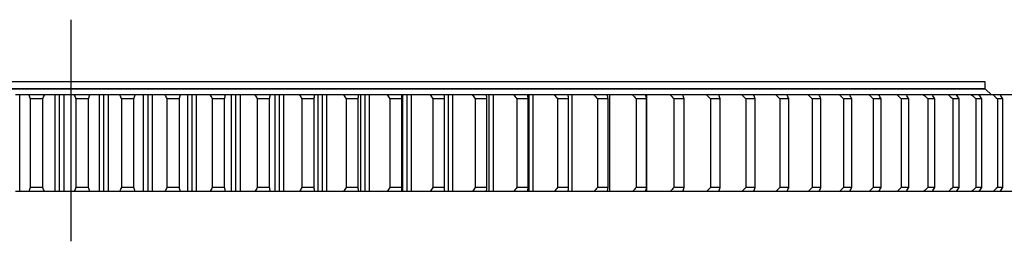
# Model space of a CAD drawing. Header units: millimetres. Extents: x 66 to 11122, y 38030 to 47056.
# Tile 5 of 17: x 2764 to 3732, y 42622 to 42840. Entities that reach past the tile are written whole.
import ezdxf

# ---------------------------------------------------------------- set-up
doc = ezdxf.new("R2010")
doc.units = ezdxf.units.MM
doc.header["$LTSCALE"] = 50

msp = doc.modelspace()

# ---------------------------------------------------------------- linework, layer by layer
at = {"lineweight": 25}
msp.add_line((2814.27, 42839.67), (2814.27, 42621.79), dxfattribs=at)
at = {"color": 7, "linetype": 'Continuous', "lineweight": 25}
for p, q in [((3713.27, 42778.73), (1915.27, 42778.73)), ((3713.27, 42771.73), (1915.27, 42771.73)), ((3706.27, 42771.23), (3706.27, 42771.73)), ((3713.27, 42771.73), (3713.27, 42778.73)), ((3713.77, 42771.23), (1914.77, 42771.23)), ((2764.3, 42765.73), (2759.88, 42765.73)), ((2764.3, 42670.73), (2764.3, 42765.73)), ((2788.45, 42765.73), (2773.1, 42765.73)), ((2788.11, 42765.83), (2773.43, 42765.83)), ((2774.49, 42761.73), (2774.49, 42674.73)), ((2786.79, 42761.73), (2774.49, 42761.73)), ((2786.79, 42674.73), (2786.79, 42761.73)), ((2798.96, 42670.73), (2798.96, 42765.73)), ((2803.39, 42765.73), (2798.96, 42765.73)), ((2807.47, 42765.83), (2799.3, 42765.83)), ((2803.39, 42670.73), (2803.39, 42765.73)), ((2807.81, 42765.73), (2803.39, 42765.73)), ((2807.81, 42670.73), (2807.81, 42765.73)), ((2833.12, 42765.73), (2817.76, 42765.73)), ((2832.78, 42765.83), (2818.09, 42765.83)), ((2831.63, 42761.73), (2819.33, 42761.73)), ((2819.33, 42761.73), (2819.33, 42674.73)), ((2831.63, 42674.73), (2831.63, 42761.73)), ((2842.49, 42670.73), (2842.49, 42765.73)), ((2846.91, 42765.73), (2842.49, 42765.73)), ((2851, 42765.83), (2842.83, 42765.83)), ((2846.91, 42670.73), (2846.91, 42765.73)), ((2851.33, 42765.73), (2846.91, 42765.73)), ((2851.33, 42670.73), (2851.33, 42765.73)), ((2877.74, 42765.73), (2862.41, 42765.73)), ((2877.41, 42765.83), (2862.75, 42765.83)), ((2876.44, 42761.73), (2864.15, 42761.73)), ((2864.15, 42761.73), (2864.15, 42674.73)), ((2876.44, 42674.73), (2876.44, 42761.73)), ((2885.97, 42670.73), (2885.97, 42765.73)), ((2890.38, 42765.73), (2885.97, 42765.73)), ((2894.47, 42765.83), (2886.31, 42765.83)), ((2890.38, 42670.73), (2890.38, 42765.73)), ((2894.79, 42765.73), (2890.38, 42765.73)), ((2894.79, 42670.73), (2894.79, 42765.73)), ((2922.25, 42765.73), (2906.96, 42765.73)), ((2921.92, 42765.83), (2907.31, 42765.83)), ((2921.13, 42761.73), (2908.88, 42761.73)), ((2908.88, 42761.73), (2908.88, 42674.73)), ((2921.13, 42674.73), (2921.13, 42761.73)), ((2929.3, 42670.73), (2929.3, 42765.73)), ((2933.7, 42765.73), (2929.3, 42765.73)), ((2937.77, 42765.83), (2929.66, 42765.83)), ((2933.7, 42670.73), (2933.7, 42765.73)), ((2938.09, 42765.73), (2933.7, 42765.73)), ((2938.09, 42670.73), (2938.09, 42765.73)), ((2966.55, 42765.73), (2951.34, 42765.73)), ((2966.24, 42765.83), (2951.68, 42765.83)), ((2965.61, 42761.73), (2953.42, 42761.73)), ((2953.42, 42761.73), (2953.42, 42674.73)), ((2965.61, 42674.73), (2965.61, 42761.73)), ((2972.42, 42670.73), (2972.42, 42765.73)), ((2976.79, 42765.73), (2972.42, 42765.73)), ((2980.83, 42765.83), (2972.78, 42765.83)), ((2976.79, 42670.73), (2976.79, 42765.73)), ((2981.14, 42765.73), (2976.79, 42765.73)), ((2981.14, 42670.73), (2981.14, 42765.73)), ((3010.55, 42765.73), (2995.45, 42765.73)), ((3010.25, 42765.83), (2995.81, 42765.83)), ((2997.7, 42761.73), (2997.7, 42674.73)), ((3009.79, 42761.73), (2997.7, 42761.73)), ((3009.79, 42674.73), (3009.79, 42761.73)), ((3015.23, 42670.73), (3015.23, 42765.73)), ((3019.56, 42765.73), (3015.23, 42765.73)), ((3023.55, 42765.83), (3015.59, 42765.83)), ((3019.56, 42670.73), (3019.56, 42765.73)), ((3023.88, 42765.73), (3019.56, 42765.73)), ((3023.88, 42670.73), (3023.88, 42765.73)), ((3054.17, 42765.73), (3039.22, 42765.73)), ((3053.85, 42765.83), (3039.6, 42765.83)), ((3041.62, 42761.73), (3041.62, 42674.73)), ((3053.6, 42761.73), (3041.62, 42761.73)), ((3053.6, 42674.73), (3053.6, 42761.73)), ((3057.65, 42670.73), (3057.65, 42765.73)), ((3061.94, 42765.73), (3057.65, 42765.73)), ((3065.92, 42765.83), (3057.99, 42765.83)), ((3061.94, 42670.73), (3061.94, 42765.73)), ((3066.21, 42765.73), (3061.94, 42765.73)), ((3066.21, 42670.73), (3066.21, 42765.73)), ((3097.33, 42765.73), (3082.55, 42765.73)), ((3097.03, 42765.83), (3082.92, 42765.83)), ((3096.95, 42761.73), (3085.1, 42761.73)), ((3085.1, 42761.73), (3085.1, 42674.73)), ((3096.95, 42674.73), (3096.95, 42761.73)), ((3099.6, 42670.73), (3099.6, 42765.73)), ((3103.84, 42765.73), (3099.6, 42765.73)), ((3107.78, 42765.83), (3099.98, 42765.83)), ((3103.84, 42670.73), (3103.84, 42765.73)), ((3108.06, 42765.73), (3103.84, 42765.73)), ((3108.06, 42670.73), (3108.06, 42765.73)), ((3139.95, 42765.73), (3125.36, 42765.73)), ((3139.67, 42765.83), (3125.7, 42765.83)), ((3128.06, 42761.73), (3128.06, 42674.73)), ((3139.75, 42761.73), (3128.06, 42761.73)), ((3139.75, 42674.73), (3139.75, 42761.73)), ((3141, 42670.73), (3141, 42765.73)), ((3145.18, 42765.73), (3141, 42765.73)), ((3149.05, 42765.83), (3141.4, 42765.83)), ((3145.18, 42670.73), (3145.18, 42765.73)), ((3149.34, 42765.73), (3145.18, 42765.73)), ((3149.34, 42670.73), (3149.34, 42765.73)), ((3181.93, 42765.73), (3167.57, 42765.73)), ((3181.65, 42765.83), (3167.96, 42765.83)), ((3181.93, 42761.73), (3170.42, 42761.73)), ((3170.42, 42761.73), (3170.42, 42674.73)), ((3181.93, 42670.73), (3181.93, 42765.73)), ((3181.93, 42765.73), (3181.93, 42765.73)), ((3181.93, 42674.73), (3181.93, 42761.73)), ((3185.88, 42765.73), (3182.11, 42765.73)), ((3189.64, 42765.83), (3182.32, 42765.83)), ((3185.88, 42670.73), (3185.88, 42765.73)), ((3189.97, 42765.73), (3185.88, 42765.73)), ((3189.97, 42670.73), (3189.97, 42765.73)), ((3223.21, 42765.73), (3209.1, 42765.73)), ((3229.6, 42765.83), (3209.51, 42765.83)), ((3212.09, 42761.73), (3212.09, 42674.73)), ((3223.39, 42761.73), (3212.09, 42761.73)), ((3225.86, 42765.73), (3223.21, 42765.73)), ((3223.39, 42674.73), (3223.39, 42761.73)), ((3225.86, 42670.73), (3225.86, 42765.73)), ((3229.88, 42765.73), (3225.86, 42765.73)), ((3229.88, 42670.73), (3229.88, 42765.73)), ((3263.69, 42765.73), (3249.86, 42765.73)), ((3268.73, 42765.83), (3250.24, 42765.83)), ((3252.98, 42761.73), (3252.98, 42674.73)), ((3264.07, 42761.73), (3252.98, 42761.73)), ((3265.06, 42765.73), (3263.69, 42765.73)), ((3264.07, 42674.73), (3264.07, 42761.73)), ((3265.06, 42670.73), (3265.06, 42765.73)), ((3268.98, 42765.73), (3265.06, 42765.73)), ((3268.98, 42670.73), (3268.98, 42765.73)), ((3303.31, 42765.73), (3289.79, 42765.73)), ((3306.95, 42765.83), (3290.18, 42765.83)), ((3293.04, 42761.73), (3293.04, 42674.73)), ((3303.87, 42761.73), (3293.04, 42761.73)), ((3303.38, 42765.73), (3303.31, 42765.73)), ((3307.21, 42765.73), (3303.38, 42765.73)), ((3303.87, 42674.73), (3303.87, 42761.73)), ((3307.21, 42670.73), (3307.21, 42765.73)), ((3341.99, 42765.73), (3328.8, 42765.73)), ((3344.15, 42765.83), (3329.23, 42765.83)), ((3332.17, 42761.73), (3332.17, 42674.73)), ((3342.73, 42761.73), (3332.17, 42761.73)), ((3344.48, 42765.73), (3341.99, 42765.73)), ((3342.73, 42674.73), (3342.73, 42761.73)), ((3344.48, 42670.73), (3344.48, 42765.73)), ((3379.65, 42765.73), (3366.81, 42765.73)), ((3380.49, 42765.83), (3367.21, 42765.83)), ((3370.29, 42761.73), (3370.29, 42674.73)), ((3380.58, 42761.73), (3370.29, 42761.73)), ((3380.74, 42765.73), (3379.65, 42765.73)), ((3380.58, 42674.73), (3380.58, 42761.73)), ((3380.74, 42670.73), (3380.74, 42765.73)), ((3416.21, 42765.73), (3403.76, 42765.73)), ((3415.67, 42765.83), (3404.16, 42765.83)), ((3407.35, 42761.73), (3407.35, 42674.73)), ((3417.32, 42761.73), (3407.35, 42761.73)), ((3417.32, 42674.73), (3417.32, 42761.73)), ((3451.61, 42765.73), (3439.57, 42765.73)), ((3449.61, 42765.83), (3440.03, 42765.83)), ((3443.26, 42761.73), (3443.26, 42674.73)), ((3452.91, 42761.73), (3443.26, 42761.73)), ((3452.91, 42674.73), (3452.91, 42761.73)), ((3485.79, 42765.73), (3474.18, 42765.73)), ((3482.41, 42765.83), (3474.56, 42765.83)), ((3477.96, 42761.73), (3477.96, 42674.73)), ((3487.26, 42761.73), (3477.96, 42761.73)), ((3487.26, 42674.73), (3487.26, 42761.73)), ((3518.66, 42765.73), (3507.51, 42765.73)), ((3513.94, 42765.83), (3507.96, 42765.83)), ((3511.37, 42761.73), (3511.37, 42674.73)), ((3520.31, 42761.73), (3511.37, 42761.73)), ((3520.31, 42674.73), (3520.31, 42761.73)), ((3550.18, 42765.73), (3539.5, 42765.73)), ((3543.97, 42765.83), (3539.94, 42765.83)), ((3552, 42761.73), (3543.44, 42761.73)), ((3543.44, 42761.73), (3543.44, 42674.73)), ((3552, 42674.73), (3552, 42761.73)), ((3580.28, 42765.73), (3570.09, 42765.73)), ((3572.79, 42765.83), (3570.53, 42765.83)), ((3574.1, 42761.73), (3574.1, 42674.73)), ((3582.27, 42761.73), (3574.1, 42761.73)), ((3582.27, 42674.73), (3582.27, 42761.73)), ((3608.9, 42765.73), (3599.22, 42765.73)), ((3600, 42765.83), (3599.65, 42765.83)), ((3603.3, 42761.73), (3603.3, 42674.73)), ((3611.05, 42761.73), (3603.3, 42761.73)), ((3611.05, 42674.73), (3611.05, 42761.73)), ((3635.98, 42765.73), (3626.84, 42765.73)), ((3630.97, 42761.73), (3630.97, 42674.73)), ((3638.29, 42761.73), (3630.97, 42761.73)), ((3638.29, 42674.73), (3638.29, 42761.73)), ((3661.48, 42765.73), (3652.89, 42765.73)), ((3657.07, 42761.73), (3657.07, 42674.73)), ((3663.95, 42761.73), (3657.07, 42761.73)), ((3663.95, 42674.73), (3663.95, 42761.73)), ((3685.34, 42765.73), (3677.32, 42765.73)), ((3681.54, 42761.73), (3681.54, 42674.73)), ((3687.96, 42761.73), (3681.54, 42761.73)), ((3700.09, 42765.73), (3685.69, 42765.73)), ((3687.96, 42674.73), (3687.96, 42761.73)), ((3707.52, 42765.73), (3700.09, 42765.73)), ((3704.33, 42761.73), (3704.33, 42674.73)), ((3710.29, 42761.73), (3704.33, 42761.73)), ((3721.14, 42765.73), (3707.87, 42765.73)), ((3710.29, 42674.73), (3710.29, 42761.73)), ((3713.27, 42765.73), (3713.27, 42765.83)), ((3719.77, 42765.83), (3713.77, 42771.23)), ((3727.98, 42765.73), (3721.14, 42765.73)), ((3725.41, 42761.73), (3725.41, 42674.73)), ((3730.89, 42761.73), (3725.41, 42761.73)), ((3740.44, 42765.73), (3728.33, 42765.73)), ((3730.89, 42674.73), (3730.89, 42761.73)), ((2786.79, 42674.73), (2774.49, 42674.73)), ((2831.63, 42674.73), (2819.33, 42674.73)), ((2876.44, 42674.73), (2864.15, 42674.73)), ((2921.13, 42674.73), (2908.88, 42674.73)), ((2965.61, 42674.73), (2953.42, 42674.73)), ((3009.79, 42674.73), (2997.7, 42674.73)), ((3053.6, 42674.73), (3041.62, 42674.73)), ((3096.95, 42674.73), (3085.1, 42674.73)), ((3139.75, 42674.73), (3128.06, 42674.73)), ((3181.93, 42674.73), (3170.42, 42674.73)), ((3223.39, 42674.73), (3212.09, 42674.73)), ((3264.07, 42674.73), (3252.98, 42674.73)), ((3303.87, 42674.73), (3293.04, 42674.73)), ((3342.73, 42674.73), (3332.17, 42674.73)), ((3380.58, 42674.73), (3370.29, 42674.73)), ((3417.32, 42674.73), (3407.35, 42674.73)), ((3452.91, 42674.73), (3443.26, 42674.73)), ((3487.26, 42674.73), (3477.96, 42674.73)), ((3520.31, 42674.73), (3511.37, 42674.73)), ((3552, 42674.73), (3543.44, 42674.73)), ((3582.27, 42674.73), (3574.1, 42674.73)), ((3611.05, 42674.73), (3603.3, 42674.73)), ((3638.29, 42674.73), (3630.97, 42674.73)), ((3663.95, 42674.73), (3657.07, 42674.73)), ((3687.96, 42674.73), (3681.54, 42674.73)), ((3710.29, 42674.73), (3704.33, 42674.73)), ((3730.89, 42674.73), (3725.41, 42674.73)), ((2764.3, 42670.73), (2759.88, 42670.73)), ((2788.45, 42670.73), (2773.1, 42670.73)), ((2803.39, 42670.73), (2798.96, 42670.73)), ((2807.81, 42670.73), (2803.39, 42670.73)), ((2833.12, 42670.73), (2817.76, 42670.73)), ((2846.91, 42670.73), (2842.49, 42670.73)), ((2851.33, 42670.73), (2846.91, 42670.73)), ((2877.74, 42670.73), (2862.41, 42670.73)), ((2890.38, 42670.73), (2885.97, 42670.73)), ((2894.79, 42670.73), (2890.38, 42670.73)), ((2922.25, 42670.73), (2906.96, 42670.73)), ((2933.7, 42670.73), (2929.3, 42670.73)), ((2938.09, 42670.73), (2933.7, 42670.73)), ((2966.55, 42670.73), (2951.34, 42670.73)), ((2976.79, 42670.73), (2972.42, 42670.73)), ((2981.14, 42670.73), (2976.79, 42670.73)), ((3010.55, 42670.73), (2995.45, 42670.73)), ((3019.56, 42670.73), (3015.23, 42670.73)), ((3023.88, 42670.73), (3019.56, 42670.73)), ((3054.17, 42670.73), (3039.22, 42670.73)), ((3061.94, 42670.73), (3057.65, 42670.73)), ((3066.21, 42670.73), (3061.94, 42670.73)), ((3097.33, 42670.73), (3082.55, 42670.73)), ((3103.84, 42670.73), (3099.6, 42670.73)), ((3108.06, 42670.73), (3103.84, 42670.73)), ((3139.95, 42670.73), (3125.36, 42670.73)), ((3145.18, 42670.73), (3141, 42670.73)), ((3149.34, 42670.73), (3145.18, 42670.73)), ((3181.93, 42670.73), (3167.57, 42670.73)), ((3181.93, 42670.73), (3181.93, 42670.73)), ((3185.88, 42670.73), (3182.11, 42670.73)), ((3189.97, 42670.73), (3185.88, 42670.73)), ((3223.21, 42670.73), (3209.1, 42670.73)), ((3225.86, 42670.73), (3223.21, 42670.73)), ((3229.88, 42670.73), (3225.86, 42670.73)), ((3263.69, 42670.73), (3249.86, 42670.73)), ((3265.06, 42670.73), (3263.69, 42670.73)), ((3268.98, 42670.73), (3265.06, 42670.73)), ((3303.31, 42670.73), (3289.79, 42670.73)), ((3303.38, 42670.73), (3303.31, 42670.73)), ((3307.21, 42670.73), (3303.38, 42670.73)), ((3341.99, 42670.73), (3328.8, 42670.73)), ((3344.48, 42670.73), (3341.99, 42670.73)), ((3379.65, 42670.73), (3366.81, 42670.73)), ((3380.74, 42670.73), (3379.65, 42670.73)), ((3416.21, 42670.73), (3403.76, 42670.73)), ((3451.61, 42670.73), (3439.57, 42670.73)), ((3485.79, 42670.73), (3474.18, 42670.73)), ((3518.66, 42670.73), (3507.51, 42670.73)), ((3550.18, 42670.73), (3539.5, 42670.73)), ((3580.28, 42670.73), (3570.09, 42670.73)), ((3608.9, 42670.73), (3599.22, 42670.73)), ((3635.98, 42670.73), (3626.84, 42670.73)), ((3661.48, 42670.73), (3652.89, 42670.73)), ((3685.34, 42670.73), (3677.32, 42670.73)), ((3700.09, 42670.73), (3685.69, 42670.73)), ((3707.52, 42670.73), (3700.09, 42670.73)), ((3721.14, 42670.73), (3707.87, 42670.73)), ((3727.98, 42670.73), (3721.14, 42670.73)), ((3740.44, 42670.73), (3728.33, 42670.73))]:
    msp.add_line(p, q, dxfattribs=at)
at = {"color": 82, "linetype": 'Continuous', "lineweight": 25}
for p, q in [((3303.38, 42765.29), (3303.38, 42765.73)), ((3303.38, 42670.73), (3303.38, 42671.17))]:
    msp.add_line(p, q, dxfattribs=at)
at = {"color": 7, "linetype": 'Continuous', "lineweight": 25}
for points in [[(2773.1, 42765.73), (2770.11, 42765.73), (2767.18, 42765.73), (2764.3, 42765.73)], [(2773.1, 42765.73), (2773.56, 42764.39), (2774.03, 42763.06), (2774.49, 42761.73)], [(2786.79, 42761.73), (2787.35, 42763.06), (2787.9, 42764.39), (2788.45, 42765.73)], [(2798.96, 42765.73), (2795.51, 42765.73), (2792.01, 42765.73), (2788.45, 42765.73)], [(2817.76, 42765.73), (2814.39, 42765.73), (2811.07, 42765.73), (2807.81, 42765.73)], [(2817.76, 42765.73), (2818.28, 42764.39), (2818.8, 42763.06), (2819.33, 42761.73)], [(2831.63, 42761.73), (2832.13, 42763.06), (2832.62, 42764.39), (2833.12, 42765.73)], [(2842.49, 42765.73), (2839.42, 42765.73), (2836.3, 42765.73), (2833.12, 42765.73)], [(2862.41, 42765.73), (2858.66, 42765.73), (2854.97, 42765.73), (2851.33, 42765.73)], [(2862.41, 42765.73), (2862.99, 42764.39), (2863.57, 42763.06), (2864.15, 42761.73)], [(2876.44, 42761.73), (2876.88, 42763.06), (2877.31, 42764.39), (2877.74, 42765.73)], [(2885.97, 42765.73), (2883.28, 42765.73), (2880.54, 42765.73), (2877.74, 42765.73)], [(2906.96, 42765.73), (2902.85, 42765.73), (2898.79, 42765.73), (2894.79, 42765.73)], [(2906.96, 42765.73), (2907.6, 42764.39), (2908.24, 42763.06), (2908.88, 42761.73)], [(2921.13, 42761.73), (2921.5, 42763.06), (2921.88, 42764.39), (2922.25, 42765.73)], [(2929.3, 42765.73), (2927.01, 42765.73), (2924.66, 42765.73), (2922.25, 42765.73)], [(2951.34, 42765.73), (2946.87, 42765.73), (2942.45, 42765.73), (2938.09, 42765.73)], [(2951.34, 42765.73), (2952.03, 42764.39), (2952.73, 42763.06), (2953.42, 42761.73)], [(2965.61, 42761.73), (2965.92, 42763.06), (2966.23, 42764.39), (2966.55, 42765.73)], [(2972.42, 42765.73), (2970.52, 42765.73), (2968.56, 42765.73), (2966.55, 42765.73)], [(2995.45, 42765.73), (2990.63, 42765.73), (2985.87, 42765.73), (2981.14, 42765.73)], [(2995.45, 42765.73), (2996.2, 42764.39), (2996.95, 42763.06), (2997.7, 42761.73)], [(3009.79, 42761.73), (3010.05, 42763.06), (3010.3, 42764.39), (3010.55, 42765.73)], [(3015.23, 42765.73), (3013.72, 42765.73), (3012.16, 42765.73), (3010.55, 42765.73)], [(3039.22, 42765.73), (3034.06, 42765.73), (3028.95, 42765.73), (3023.88, 42765.73)], [(3039.22, 42765.73), (3040.02, 42764.39), (3040.82, 42763.06), (3041.62, 42761.73)], [(3053.6, 42761.73), (3053.79, 42763.06), (3053.98, 42764.39), (3054.17, 42765.73)], [(3057.65, 42765.73), (3056.54, 42765.73), (3055.39, 42765.73), (3054.17, 42765.73)], [(3082.55, 42765.73), (3077.06, 42765.73), (3071.61, 42765.73), (3066.21, 42765.73)], [(3082.55, 42765.73), (3083.4, 42764.39), (3084.25, 42763.06), (3085.1, 42761.73)], [(3096.95, 42761.73), (3097.08, 42763.06), (3097.21, 42764.39), (3097.33, 42765.73)], [(3099.6, 42765.73), (3098.9, 42765.73), (3098.14, 42765.73), (3097.33, 42765.73)], [(3125.36, 42765.73), (3119.55, 42765.73), (3113.78, 42765.73), (3108.06, 42765.73)], [(3125.36, 42765.73), (3126.26, 42764.39), (3127.16, 42763.06), (3128.06, 42761.73)], [(3139.75, 42761.73), (3139.82, 42763.06), (3139.88, 42764.39), (3139.95, 42765.73)], [(3141, 42765.73), (3140.7, 42765.73), (3140.35, 42765.73), (3139.95, 42765.73)], [(3167.57, 42765.73), (3161.45, 42765.73), (3155.37, 42765.73), (3149.34, 42765.73)], [(3167.57, 42765.73), (3168.52, 42764.39), (3169.47, 42763.06), (3170.42, 42761.73)], [(3181.93, 42761.73), (3181.93, 42763.06), (3181.93, 42764.39), (3181.93, 42765.73)], [(3209.1, 42765.73), (3202.68, 42765.73), (3196.3, 42765.73), (3189.97, 42765.73)], [(3209.1, 42765.73), (3210.09, 42764.39), (3211.09, 42763.06), (3212.09, 42761.73)], [(3223.39, 42761.73), (3223.33, 42763.06), (3223.27, 42764.39), (3223.21, 42765.73)], [(3249.86, 42765.73), (3243.16, 42765.73), (3236.5, 42765.73), (3229.88, 42765.73)], [(3249.86, 42765.73), (3250.9, 42764.39), (3251.94, 42763.06), (3252.98, 42761.73)], [(3264.07, 42761.73), (3263.94, 42763.06), (3263.82, 42764.39), (3263.69, 42765.73)], [(3289.79, 42765.73), (3282.82, 42765.73), (3275.88, 42765.73), (3268.98, 42765.73)], [(3289.79, 42765.73), (3290.87, 42764.39), (3291.95, 42763.06), (3293.04, 42761.73)], [(3303.87, 42761.73), (3303.69, 42763.06), (3303.5, 42764.39), (3303.31, 42765.73)], [(3328.8, 42765.73), (3321.57, 42765.73), (3314.37, 42765.73), (3307.21, 42765.73)], [(3328.8, 42765.73), (3329.92, 42764.39), (3331.04, 42763.06), (3332.17, 42761.73)], [(3342.73, 42761.73), (3342.49, 42763.06), (3342.24, 42764.39), (3341.99, 42765.73)], [(3366.81, 42765.73), (3359.34, 42765.73), (3351.89, 42765.73), (3344.48, 42765.73)], [(3366.81, 42765.73), (3367.97, 42764.39), (3369.13, 42763.06), (3370.29, 42761.73)], [(3380.58, 42761.73), (3380.27, 42763.06), (3379.96, 42764.39), (3379.65, 42765.73)], [(3403.76, 42765.73), (3396.05, 42765.73), (3388.38, 42765.73), (3380.74, 42765.73)], [(3403.76, 42765.73), (3404.96, 42764.39), (3406.15, 42763.06), (3407.35, 42761.73)], [(3417.32, 42761.73), (3416.95, 42763.06), (3416.58, 42764.39), (3416.21, 42765.73)], [(3439.57, 42765.73), (3440.8, 42764.39), (3442.03, 42763.06), (3443.26, 42761.73)], [(3452.91, 42761.73), (3452.48, 42763.06), (3452.05, 42764.39), (3451.61, 42765.73)], [(3474.18, 42765.73), (3475.44, 42764.39), (3476.7, 42763.06), (3477.96, 42761.73)], [(3487.26, 42761.73), (3486.77, 42763.06), (3486.28, 42764.39), (3485.79, 42765.73)], [(3507.51, 42765.73), (3508.79, 42764.39), (3510.08, 42763.06), (3511.37, 42761.73)], [(3520.31, 42761.73), (3519.76, 42763.06), (3519.21, 42764.39), (3518.66, 42765.73)], [(3539.5, 42765.73), (3540.81, 42764.39), (3542.13, 42763.06), (3543.44, 42761.73)], [(3552, 42761.73), (3551.4, 42763.06), (3550.79, 42764.39), (3550.18, 42765.73)], [(3570.09, 42765.73), (3571.43, 42764.39), (3572.77, 42763.06), (3574.1, 42761.73)], [(3582.27, 42761.73), (3581.6, 42763.06), (3580.94, 42764.39), (3580.28, 42765.73)], [(3599.22, 42765.73), (3600.58, 42764.39), (3601.94, 42763.06), (3603.3, 42761.73)], [(3611.05, 42761.73), (3610.33, 42763.06), (3609.61, 42764.39), (3608.9, 42765.73)], [(3626.84, 42765.73), (3628.22, 42764.39), (3629.59, 42763.06), (3630.97, 42761.73)], [(3638.29, 42761.73), (3637.52, 42763.06), (3636.75, 42764.39), (3635.98, 42765.73)], [(3652.89, 42765.73), (3654.28, 42764.39), (3655.68, 42763.06), (3657.07, 42761.73)], [(3663.95, 42761.73), (3663.13, 42763.06), (3662.3, 42764.39), (3661.48, 42765.73)], [(3677.32, 42765.73), (3678.73, 42764.39), (3680.13, 42763.06), (3681.54, 42761.73)], [(3687.96, 42761.73), (3687.09, 42763.06), (3686.22, 42764.39), (3685.34, 42765.73)], [(3700.09, 42765.73), (3701.5, 42764.39), (3702.92, 42763.06), (3704.33, 42761.73)], [(3710.29, 42761.73), (3709.37, 42763.06), (3708.45, 42764.39), (3707.52, 42765.73)], [(3721.14, 42765.73), (3722.56, 42764.39), (3723.99, 42763.06), (3725.41, 42761.73)], [(3730.89, 42761.73), (3729.92, 42763.06), (3728.95, 42764.39), (3727.98, 42765.73)], [(2774.49, 42674.73), (2774.03, 42673.39), (2773.56, 42672.06), (2773.1, 42670.73)], [(2788.45, 42670.73), (2787.9, 42672.06), (2787.35, 42673.39), (2786.79, 42674.73)], [(2819.33, 42674.73), (2818.8, 42673.39), (2818.28, 42672.06), (2817.76, 42670.73)], [(2833.12, 42670.73), (2832.62, 42672.06), (2832.13, 42673.39), (2831.63, 42674.73)], [(2864.15, 42674.73), (2863.57, 42673.39), (2862.99, 42672.06), (2862.41, 42670.73)], [(2877.74, 42670.73), (2877.31, 42672.06), (2876.88, 42673.39), (2876.44, 42674.73)], [(2908.88, 42674.73), (2908.24, 42673.39), (2907.6, 42672.06), (2906.96, 42670.73)], [(2922.25, 42670.73), (2921.88, 42672.06), (2921.5, 42673.39), (2921.13, 42674.73)], [(2953.42, 42674.73), (2952.73, 42673.39), (2952.03, 42672.06), (2951.34, 42670.73)], [(2966.55, 42670.73), (2966.23, 42672.06), (2965.92, 42673.39), (2965.61, 42674.73)], [(2997.7, 42674.73), (2996.95, 42673.39), (2996.2, 42672.06), (2995.45, 42670.73)], [(3010.55, 42670.73), (3010.3, 42672.06), (3010.05, 42673.39), (3009.79, 42674.73)], [(3041.62, 42674.73), (3040.82, 42673.39), (3040.02, 42672.06), (3039.22, 42670.73)], [(3054.17, 42670.73), (3053.98, 42672.06), (3053.79, 42673.39), (3053.6, 42674.73)], [(3085.1, 42674.73), (3084.25, 42673.39), (3083.4, 42672.06), (3082.55, 42670.73)], [(3097.33, 42670.73), (3097.21, 42672.06), (3097.08, 42673.39), (3096.95, 42674.73)], [(3128.06, 42674.73), (3127.16, 42673.39), (3126.26, 42672.06), (3125.36, 42670.73)], [(3139.95, 42670.73), (3139.88, 42672.06), (3139.82, 42673.39), (3139.75, 42674.73)], [(3170.42, 42674.73), (3169.47, 42673.39), (3168.52, 42672.06), (3167.57, 42670.73)], [(3181.93, 42670.73), (3181.93, 42672.06), (3181.93, 42673.39), (3181.93, 42674.73)], [(3212.09, 42674.73), (3211.09, 42673.39), (3210.09, 42672.06), (3209.1, 42670.73)], [(3223.21, 42670.73), (3223.27, 42672.06), (3223.33, 42673.39), (3223.39, 42674.73)], [(3252.98, 42674.73), (3251.94, 42673.39), (3250.9, 42672.06), (3249.86, 42670.73)], [(3263.69, 42670.73), (3263.82, 42672.06), (3263.94, 42673.39), (3264.07, 42674.73)], [(3293.04, 42674.73), (3291.95, 42673.39), (3290.87, 42672.06), (3289.79, 42670.73)], [(3303.31, 42670.73), (3303.5, 42672.06), (3303.69, 42673.39), (3303.87, 42674.73)], [(3332.17, 42674.73), (3331.04, 42673.39), (3329.92, 42672.06), (3328.8, 42670.73)], [(3341.99, 42670.73), (3342.24, 42672.06), (3342.49, 42673.39), (3342.73, 42674.73)], [(3370.29, 42674.73), (3369.13, 42673.39), (3367.97, 42672.06), (3366.81, 42670.73)], [(3379.65, 42670.73), (3379.96, 42672.06), (3380.27, 42673.39), (3380.58, 42674.73)], [(3407.35, 42674.73), (3406.15, 42673.39), (3404.96, 42672.06), (3403.76, 42670.73)], [(3416.21, 42670.73), (3416.58, 42672.06), (3416.95, 42673.39), (3417.32, 42674.73)], [(3443.26, 42674.73), (3442.03, 42673.39), (3440.8, 42672.06), (3439.57, 42670.73)], [(3451.61, 42670.73), (3452.05, 42672.06), (3452.48, 42673.39), (3452.91, 42674.73)], [(3477.96, 42674.73), (3476.7, 42673.39), (3475.44, 42672.06), (3474.18, 42670.73)], [(3485.79, 42670.73), (3486.28, 42672.06), (3486.77, 42673.39), (3487.26, 42674.73)], [(3511.37, 42674.73), (3510.08, 42673.39), (3508.79, 42672.06), (3507.51, 42670.73)], [(3518.66, 42670.73), (3519.21, 42672.06), (3519.76, 42673.39), (3520.31, 42674.73)], [(3543.44, 42674.73), (3542.13, 42673.39), (3540.81, 42672.06), (3539.5, 42670.73)], [(3550.18, 42670.73), (3550.79, 42672.06), (3551.4, 42673.39), (3552, 42674.73)], [(3574.1, 42674.73), (3572.77, 42673.39), (3571.43, 42672.06), (3570.09, 42670.73)], [(3580.28, 42670.73), (3580.94, 42672.06), (3581.6, 42673.39), (3582.27, 42674.73)], [(3603.3, 42674.73), (3601.94, 42673.39), (3600.58, 42672.06), (3599.22, 42670.73)], [(3608.9, 42670.73), (3609.61, 42672.06), (3610.33, 42673.39), (3611.05, 42674.73)], [(3630.97, 42674.73), (3629.59, 42673.39), (3628.22, 42672.06), (3626.84, 42670.73)], [(3635.98, 42670.73), (3636.75, 42672.06), (3637.52, 42673.39), (3638.29, 42674.73)], [(3657.07, 42674.73), (3655.68, 42673.39), (3654.28, 42672.06), (3652.89, 42670.73)], [(3661.48, 42670.73), (3662.3, 42672.06), (3663.13, 42673.39), (3663.95, 42674.73)], [(3681.54, 42674.73), (3680.13, 42673.39), (3678.73, 42672.06), (3677.32, 42670.73)], [(3685.34, 42670.73), (3686.22, 42672.06), (3687.09, 42673.39), (3687.96, 42674.73)], [(3704.33, 42674.73), (3702.92, 42673.39), (3701.5, 42672.06), (3700.09, 42670.73)], [(3707.52, 42670.73), (3708.45, 42672.06), (3709.37, 42673.39), (3710.29, 42674.73)], [(3725.41, 42674.73), (3723.99, 42673.39), (3722.56, 42672.06), (3721.14, 42670.73)], [(3727.98, 42670.73), (3728.95, 42672.06), (3729.92, 42673.39), (3730.89, 42674.73)], [(2773.1, 42670.73), (2770.11, 42670.73), (2767.18, 42670.73), (2764.3, 42670.73)], [(2798.96, 42670.73), (2795.51, 42670.73), (2792.01, 42670.73), (2788.45, 42670.73)], [(2817.76, 42670.73), (2814.39, 42670.73), (2811.07, 42670.73), (2807.81, 42670.73)], [(2842.49, 42670.73), (2839.42, 42670.73), (2836.3, 42670.73), (2833.12, 42670.73)], [(2862.41, 42670.73), (2858.66, 42670.73), (2854.97, 42670.73), (2851.33, 42670.73)], [(2885.97, 42670.73), (2883.28, 42670.73), (2880.54, 42670.73), (2877.74, 42670.73)], [(2906.96, 42670.73), (2902.85, 42670.73), (2898.79, 42670.73), (2894.79, 42670.73)], [(2929.3, 42670.73), (2927.01, 42670.73), (2924.66, 42670.73), (2922.25, 42670.73)], [(2951.34, 42670.73), (2946.87, 42670.73), (2942.45, 42670.73), (2938.09, 42670.73)], [(2972.42, 42670.73), (2970.52, 42670.73), (2968.56, 42670.73), (2966.55, 42670.73)], [(2995.45, 42670.73), (2990.63, 42670.73), (2985.87, 42670.73), (2981.14, 42670.73)], [(3015.23, 42670.73), (3013.72, 42670.73), (3012.16, 42670.73), (3010.55, 42670.73)], [(3039.22, 42670.73), (3034.06, 42670.73), (3028.95, 42670.73), (3023.88, 42670.73)], [(3057.65, 42670.73), (3056.54, 42670.73), (3055.39, 42670.73), (3054.17, 42670.73)], [(3082.55, 42670.73), (3077.06, 42670.73), (3071.61, 42670.73), (3066.21, 42670.73)], [(3099.6, 42670.73), (3098.9, 42670.73), (3098.14, 42670.73), (3097.33, 42670.73)], [(3125.36, 42670.73), (3119.55, 42670.73), (3113.78, 42670.73), (3108.06, 42670.73)], [(3141, 42670.73), (3140.7, 42670.73), (3140.35, 42670.73), (3139.95, 42670.73)], [(3167.57, 42670.73), (3161.45, 42670.73), (3155.37, 42670.73), (3149.34, 42670.73)], [(3209.1, 42670.73), (3202.68, 42670.73), (3196.3, 42670.73), (3189.97, 42670.73)], [(3249.86, 42670.73), (3243.16, 42670.73), (3236.5, 42670.73), (3229.88, 42670.73)], [(3289.79, 42670.73), (3282.82, 42670.73), (3275.88, 42670.73), (3268.98, 42670.73)], [(3328.8, 42670.73), (3321.57, 42670.73), (3314.37, 42670.73), (3307.21, 42670.73)], [(3366.81, 42670.73), (3359.34, 42670.73), (3351.89, 42670.73), (3344.48, 42670.73)], [(3403.76, 42670.73), (3396.05, 42670.73), (3388.38, 42670.73), (3380.74, 42670.73)]]:
    msp.add_open_spline(points, degree=3, dxfattribs=at)
for points, knots in [([(3439.57, 42765.73), (3435.14, 42765.73), (3427.33, 42765.73), (3419.57, 42765.73), (3416.21, 42765.73)], [0, 0, 0, 0, 0.567624, 1, 1, 1, 1]), ([(3474.18, 42765.73), (3469.63, 42765.73), (3462.21, 42765.73), (3454.83, 42765.73), (3451.96, 42765.73)], [0, 0, 0, 0, 0.612381, 1, 1, 1, 1]), ([(3507.51, 42765.73), (3502.86, 42765.73), (3495.72, 42765.73), (3488.61, 42765.73), (3486.14, 42765.73)], [0, 0, 0, 0, 0.651274, 1, 1, 1, 1]), ([(3539.5, 42765.73), (3534.75, 42765.73), (3527.91, 42765.73), (3521.1, 42765.73), (3519.01, 42765.73)], [0, 0, 0, 0, 0.693462, 1, 1, 1, 1]), ([(3570.09, 42765.73), (3565.26, 42765.73), (3558.73, 42765.73), (3552.22, 42765.73), (3550.53, 42765.73)], [0, 0, 0, 0, 0.739569, 1, 1, 1, 1]), ([(3599.22, 42765.73), (3594.32, 42765.73), (3588.11, 42765.73), (3581.92, 42765.73), (3580.63, 42765.73)], [0, 0, 0, 0, 0.790375, 1, 1, 1, 1]), ([(3626.84, 42765.73), (3621.87, 42765.73), (3616, 42765.73), (3610.14, 42765.73), (3609.25, 42765.73)], [0, 0, 0, 0, 0.846867, 1, 1, 1, 1]), ([(3652.89, 42765.73), (3647.86, 42765.73), (3642.34, 42765.73), (3636.82, 42765.73), (3636.33, 42765.73)], [0, 0, 0, 0, 0.910318, 1, 1, 1, 1]), ([(3677.32, 42765.73), (3672.24, 42765.73), (3667.08, 42765.73), (3661.92, 42765.73), (3661.83, 42765.73)], [0, 0, 0, 0, 0.982396, 1, 1, 1, 1]), ([(3439.57, 42670.73), (3435.14, 42670.73), (3427.33, 42670.73), (3419.57, 42670.73), (3416.21, 42670.73)], [0, 0, 0, 0, 0.567624, 1, 1, 1, 1]), ([(3474.18, 42670.73), (3469.63, 42670.73), (3462.21, 42670.73), (3454.83, 42670.73), (3451.96, 42670.73)], [0, 0, 0, 0, 0.612381, 1, 1, 1, 1]), ([(3507.51, 42670.73), (3502.86, 42670.73), (3495.72, 42670.73), (3488.61, 42670.73), (3486.14, 42670.73)], [0, 0, 0, 0, 0.6512744, 1, 1, 1, 1]), ([(3539.5, 42670.73), (3534.75, 42670.73), (3527.91, 42670.73), (3521.1, 42670.73), (3519.01, 42670.73)], [0, 0, 0, 0, 0.693462, 1, 1, 1, 1]), ([(3570.09, 42670.73), (3565.26, 42670.73), (3558.73, 42670.73), (3552.22, 42670.73), (3550.53, 42670.73)], [0, 0, 0, 0, 0.739569, 1, 1, 1, 1]), ([(3599.22, 42670.73), (3594.32, 42670.73), (3588.11, 42670.73), (3581.92, 42670.73), (3580.63, 42670.73)], [0, 0, 0, 0, 0.790375, 1, 1, 1, 1]), ([(3626.84, 42670.73), (3621.87, 42670.73), (3616, 42670.73), (3610.14, 42670.73), (3609.25, 42670.73)], [0, 0, 0, 0, 0.846867, 1, 1, 1, 1]), ([(3652.89, 42670.73), (3647.86, 42670.73), (3642.34, 42670.73), (3636.82, 42670.73), (3636.33, 42670.73)], [0, 0, 0, 0, 0.9103178, 1, 1, 1, 1]), ([(3677.32, 42670.73), (3672.24, 42670.73), (3667.08, 42670.73), (3661.92, 42670.73), (3661.83, 42670.73)], [0, 0, 0, 0, 0.982396, 1, 1, 1, 1])]:
    msp.add_open_spline(points, degree=3, knots=knots, dxfattribs=at)

doc.saveas('drawing.dxf')
